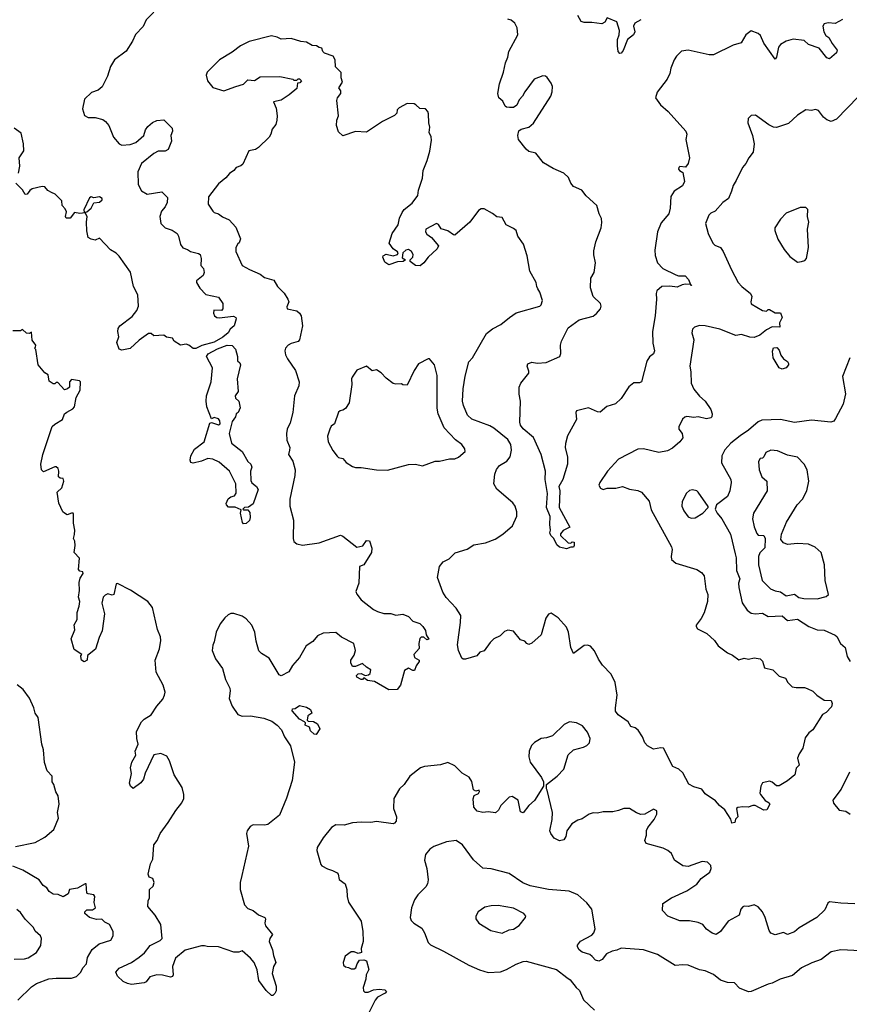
# Model space of a CAD drawing. Extents: x 1892934 to 2008621, y 567149 to 683290.
# Tile 29 of 256: x 1949565 to 1955496, y 579015 to 586052. Entities that reach past the tile are written whole.
import ezdxf

# ---------------------------------------------------------------- set-up
doc = ezdxf.new("R2010")
doc.units = 0

msp = doc.modelspace()

# ---------------------------------------------------------------- linework, layer by layer
at = {"layer": '0CON20XD'}
for points in [[(1950525, 586105.7), (1950469.8, 586050.2), (1950446.6, 586003.4), (1950393.4, 585946.6), (1950371.3, 585898.7), (1950325, 585828), (1950243.4, 585766.6), (1950215, 585718.8), (1950192.1, 585647.9), (1950155, 585572), (1950125, 585547.5), (1950078.3, 585531.7), (1950027.1, 585485), (1950014.4, 585415), (1950028, 585368), (1950053.9, 585353.9), (1950105, 585353.4), (1950158.3, 585338.3), (1950178.9, 585325), (1950202.9, 585295), (1950235, 585212.5), (1950275, 585164), (1950295, 585155.8), (1950355, 585161.2), (1950395, 585175.6), (1950451.2, 585225), (1950464.4, 585265.6), (1950481.3, 585288.7), (1950515, 585318), (1950545, 585332), (1950595, 585336.7), (1950655, 585277.5), (1950657.5, 585255), (1950644.2, 585225), (1950650, 585185), (1950626.7, 585125), (1950605, 585112), (1950555, 585112.5), (1950525, 585095.7), (1950435.6, 585025), (1950410.6, 584965), (1950411.5, 584875), (1950435, 584828), (1950475, 584804.3), (1950581.2, 584821.2), (1950621.2, 584781.2), (1950619.2, 584745), (1950605.7, 584715), (1950577.5, 584685), (1950566.5, 584645), (1950574.4, 584595), (1950603.8, 584565), (1950655, 584547.5), (1950690, 584525), (1950701.2, 584505), (1950713.8, 584445), (1950731.2, 584421.2), (1950765, 584410), (1950786.7, 584395), (1950842.1, 584382.1), (1950855, 584373.3), (1950861.1, 584345), (1950860, 584295), (1950878, 584275), (1950882.9, 584245), (1950877.5, 584225), (1950828, 584185), (1950829.2, 584175), (1950853.5, 584133.5), (1950895, 584087.1), (1950985, 584068.9), (1951016.9, 584025), (1951016.2, 583985), (1951007.5, 583975), (1950953.9, 583976.1), (1950950, 583955), (1950957.5, 583935), (1950973.3, 583923.3), (1950990.7, 583920.7), (1951094, 583934), (1951110, 583925), (1951112.5, 583915), (1951097.8, 583865), (1951070.3, 583839.7), (1951055.5, 583814.5), (1951016.2, 583783.8), (1950955, 583747.1), (1950867.2, 583722.8), (1950825, 583701.4), (1950805, 583701.2), (1950775, 583726.7), (1950755, 583733.8), (1950715, 583726.7), (1950670, 583755), (1950657, 583777), (1950613.9, 583783.9), (1950595, 583796.7), (1950525, 583793.3), (1950505, 583810), (1950485, 583808.8), (1950418.9, 583761.1), (1950355, 583703.3), (1950295, 583690), (1950276.7, 583696.7), (1950260, 583745), (1950273.8, 583785), (1950266.2, 583825), (1950268.8, 583845), (1950281.2, 583865), (1950369.8, 583930.2), (1950402.9, 583975), (1950413.9, 584005), (1950410, 584085), (1950378.6, 584145), (1950357.7, 584247.7), (1950275, 584362.5), (1950253.6, 584383.6), (1950215, 584407.5), (1950135, 584490), (1950105, 584477.5), (1950075, 584483.8), (1950055, 584496.7), (1950043.8, 584543.8), (1950041.9, 584605), (1950047.5, 584645), (1950033, 584673), (1949995, 584668.1), (1949957.5, 584675), (1949926.5, 584633.5), (1949896.2, 584635), (1949891.9, 584645), (1949898.8, 584678.8), (1949890, 584700), (1949869.2, 584725), (1949865, 584757.5), (1949817.5, 584805), (1949792.5, 584817.5), (1949765, 584832.5), (1949745, 584856.7), (1949725, 584860.8), (1949655, 584842.9), (1949638.2, 584831.8), (1949617.1, 584805), (1949605, 584803.5), (1949585, 584835.8), (1949537.1, 584885)], [(1954005, 586052.5), (1953963.6, 586026.4), (1953952.5, 586005), (1953962.5, 585965), (1953952.5, 585945), (1953909.3, 585910.7), (1953878.3, 585831.7), (1953865, 585812.5), (1953855, 585810), (1953842.5, 585825), (1953837.5, 585865), (1953838.3, 585911.7), (1953850, 585945), (1953852.5, 585975), (1953835, 586037.5), (1953765, 586066.2), (1953747.5, 586035), (1953726.1, 586023.9), (1953655, 586032.5), (1953601.2, 586031.2), (1953578.3, 586038.3), (1953555, 586082.5)], [(1953467.3, 583022.7), (1953464, 582995), (1953481.2, 582925), (1953482.2, 582875), (1953448.1, 582765), (1953420, 582715), (1953427.5, 582685), (1953421.2, 582565), (1953497.5, 582425), (1953449.2, 582400.8), (1953432.3, 582377.7), (1953431.2, 582365), (1953485, 582312.5), (1953505, 582310), (1953515, 582320), (1953528.3, 582318.3), (1953530, 582295), (1953525, 582282.5), (1953505, 582282.5), (1953475, 582270), (1953423, 582283), (1953405, 582300), (1953382.5, 582345), (1953362.5, 582365), (1953353.8, 582383.8), (1953358.8, 582405), (1953353.8, 582445), (1953358.3, 582501.7), (1953331.8, 582565), (1953337.8, 582665), (1953320.8, 582765), (1953324.2, 582825), (1953294, 582945), (1953237.3, 583067.3), (1953165, 583127.1), (1953145, 583153.8), (1953141.1, 583175), (1953145.6, 583325), (1953136, 583375), (1953136.2, 583425), (1953148, 583455), (1953203.8, 583525), (1953205, 583540), (1953192, 583575), (1953197.7, 583592.3), (1953225, 583604), (1953265, 583597.5), (1953327.5, 583602.5), (1953425.8, 583644.2), (1953433.9, 583666.1), (1953432, 583725), (1953438.8, 583755), (1953485, 583850), (1953565, 583906.2), (1953665, 583934), (1953688.7, 583951.3), (1953716.2, 583985), (1953721.2, 584005), (1953716, 584025), (1953664, 584075), (1953646, 584135), (1953648.9, 584205), (1953671.8, 584245), (1953680.8, 584315), (1953668.7, 584371.3), (1953668.7, 584401.3), (1953683.3, 584465), (1953721.9, 584565), (1953726.8, 584603.2), (1953725, 584632.5), (1953707.5, 584665), (1953691.2, 584725), (1953614.1, 584794.1), (1953583.9, 584833.9), (1953525, 584860), (1953505, 584883.3), (1953489.2, 584925), (1953455, 584955.7), (1953378.7, 584988.7), (1953309.2, 585029.2), (1953255, 585097.5), (1953205, 585111.2), (1953185, 585126.2), (1953131.2, 585195), (1953125.8, 585225), (1953132.7, 585257.3), (1953150.6, 585269.4), (1953205.4, 585284.6), (1953238, 585312), (1953361.4, 585505), (1953372.1, 585537.9), (1953374.3, 585575), (1953365, 585598.8), (1953335, 585638.8), (1953325, 585648), (1953305, 585650), (1953243.2, 585626.8), (1953175, 585536.7), (1953160, 585505), (1953135, 585478.8), (1953117.9, 585442.1), (1953095, 585423.8), (1953065.9, 585425.9), (1953045, 585426.7), (1953035, 585433.3), (1953019.4, 585469.4), (1952991.4, 585495), (1952982, 585525), (1952996, 585595), (1953023.4, 585676.6), (1953038.5, 585745), (1953055.3, 585784.7), (1953062.2, 585825), (1953126.2, 585945), (1953122, 585995), (1953105, 586026.7), (1953078.3, 586048.3), (1953055, 586055.8)], [(1955446.8, 586053.2), (1955395, 586026.2), (1955345, 586030), (1955316.4, 586023.6), (1955306.2, 586005), (1955314.2, 585965), (1955329.1, 585939.1), (1955350, 585925), (1955372.4, 585882.4), (1955410, 585835), (1955403.3, 585815), (1955355, 585772.9), (1955335, 585778.8), (1955279.2, 585849.2), (1955203.8, 585875), (1955173.2, 585903.2), (1955095, 585914), (1955045, 585900), (1955005, 585874.2), (1954990.4, 585855), (1954975.6, 585784.4), (1954965, 585771.2), (1954884.6, 585885), (1954860.2, 585940.2), (1954845, 585953.1), (1954795, 585972.5), (1954757.1, 585945), (1954723.1, 585886.9), (1954665, 585869.2), (1954525, 585802), (1954495, 585802), (1954345, 585833.8), (1954295, 585827.5), (1954259.5, 585790.5), (1954244.4, 585765.6), (1954218.9, 585705), (1954212.8, 585667.2), (1954193.6, 585626.4), (1954122.5, 585535), (1954110, 585495), (1954145, 585444.3), (1954201.4, 585395), (1954326, 585255), (1954333.8, 585235), (1954327.5, 585195), (1954353.3, 585065), (1954343.8, 585025), (1954325, 584997.5), (1954285, 585003.8), (1954276.2, 584995), (1954274.6, 584984.6), (1954281.2, 584975), (1954305, 584960), (1954316.7, 584895), (1954304, 584865), (1954243.8, 584826.2), (1954220.3, 584789.7), (1954215.5, 584705), (1954204.6, 584665.4), (1954150.6, 584599.4), (1954123.9, 584536.1), (1954105.6, 584405), (1954107.7, 584367.7), (1954123.8, 584315), (1954163.8, 584275), (1954255, 584228.9), (1954275, 584222.5), (1954321.7, 584221.7), (1954345.8, 584195), (1954360, 584160), (1954367.5, 584155), (1954365, 584150), (1954360, 584160), (1954325, 584163.1), (1954301.6, 584158.4), (1954265, 584139.5), (1954212.1, 584147.9), (1954155, 584144.4), (1954120, 584115), (1954114.3, 584095), (1954117.5, 584055), (1954107.8, 583935), (1954090, 583825), (1954091.1, 583741.1), (1954104.2, 583685), (1954096.2, 583665), (1954066.9, 583643.1), (1954049.3, 583610.7), (1954010, 583465), (1953995, 583456.2), (1953955, 583456.7), (1953920.5, 583429.5), (1953864.3, 583345.7), (1953825, 583306.2), (1953763, 583287), (1953715, 583248), (1953695, 583250.8), (1953632.3, 583277.7), (1953545, 583256.7), (1953540, 583245), (1953546.2, 583193.8), (1953482.3, 583077.7), (1953467.3, 583022.7)], [(1953766.2, 582825), (1953711.2, 582745), (1953706.2, 582725), (1953716.7, 582705), (1953735, 582694), (1953765, 582702.9), (1953825.8, 582704.2), (1953875, 582716), (1953925, 582696.2), (1953983.3, 582686.7), (1954010, 582675), (1954065, 582610), (1954078.8, 582548.8), (1954224.2, 582285), (1954229.2, 582265), (1954221.2, 582215), (1954225, 582193.3), (1954255, 582169.2), (1954405, 582122.5), (1954440.3, 582100.3), (1954457.6, 582077.6), (1954471.3, 581981.3), (1954484.5, 581945), (1954483.1, 581895), (1954457.2, 581812.8), (1954437.3, 581772.7), (1954402, 581725), (1954401.2, 581715), (1954409.5, 581699.5), (1954476.4, 581666.4), (1954532, 581615), (1954558.3, 581578.3), (1954625, 581526), (1954660.5, 581510.5), (1954705, 581476.7), (1954745, 581488.8), (1954775, 581482), (1954815, 581490.8), (1954857.5, 581485), (1954875, 581467.5), (1954890.5, 581420.5), (1954950, 581405), (1954995, 581361.2), (1955040, 581345), (1955057.5, 581315), (1955087.5, 581285), (1955115, 581278.8), (1955175, 581280), (1955195, 581273.3), (1955235, 581253.8), (1955263.8, 581225), (1955315, 581189.2), (1955365, 581186.2), (1955373.3, 581165), (1955368.3, 581141.7), (1955329.3, 581100.7), (1955303.6, 581086.4), (1955235, 580976.2), (1955205.6, 580954.4), (1955179.4, 580920.6), (1955163.8, 580845), (1955136.2, 580805), (1955126.2, 580775), (1955136.2, 580725), (1955116.4, 580703.6), (1955107.5, 580655), (1955055, 580612.5), (1954995, 580577.1), (1954975, 580576.2), (1954945, 580602.5), (1954925, 580608.9), (1954875, 580597.8), (1954862.7, 580575), (1954856, 580525), (1954860, 580515), (1954895, 580471.2), (1954922.5, 580455), (1954928.8, 580445), (1954905.6, 580404.4), (1954885, 580403.8), (1954823.9, 580436.1), (1954805, 580436.2), (1954773, 580423), (1954735, 580426.7), (1954698.3, 580421.7), (1954690, 580415), (1954700, 580355), (1954681.7, 580338.3), (1954677.5, 580315), (1954655, 580310), (1954648.3, 580338.3), (1954606.7, 580405), (1954567.5, 580435), (1954538.6, 580468.6), (1954465, 580520), (1954442.3, 580552.3), (1954385, 580569.2), (1954349.7, 580589.7), (1954305, 580670), (1954276.1, 580696.1), (1954234.1, 580714.1), (1954167.5, 580845), (1954148.3, 580848.3), (1954095, 580839.2), (1954053.6, 580863.6), (1954033.6, 580883.6), (1954017, 580927), (1953986.2, 580975), (1953965, 580990), (1953935, 581000), (1953913.8, 581035), (1953842.5, 581085), (1953825, 581110), (1953824.5, 581135), (1953836.8, 581225), (1953822.7, 581315), (1953793.1, 581375), (1953730.2, 581440.2), (1953701.7, 581481.7), (1953675, 581541.2), (1953646.7, 581575), (1953625, 581581.4), (1953601.2, 581578.8), (1953523.6, 581523.6), (1953506, 581565), (1953488.2, 581675), (1953475, 581710), (1953415, 581778), (1953365, 581811.2), (1953346.1, 581803.9), (1953326.2, 581775), (1953294, 581655), (1953225, 581596.7), (1953205, 581587.5), (1953190, 581595), (1953175, 581610), (1953145, 581620), (1953095, 581682.5), (1953055, 581690), (1953030.7, 581679.3), (1953000.7, 581649.3), (1952955, 581626.7), (1952928.3, 581601.7), (1952885, 581542.5), (1952855, 581532.5), (1952833.1, 581506.9), (1952753, 581483), (1952735, 581482.5), (1952725, 581490), (1952701.2, 581545), (1952693.8, 581585), (1952716.7, 581745), (1952717.5, 581795), (1952686.4, 581846.4), (1952612.7, 581922.7), (1952590.5, 581960.5), (1952552.9, 582065), (1952565.8, 582145), (1952591.7, 582178.3), (1952635, 582198.8), (1952677.3, 582242.7), (1952765, 582268.8), (1952811.2, 582298.8), (1952895, 582312.5), (1952965, 582340), (1953018.8, 582375), (1953087.5, 582435), (1953119.4, 582505), (1953119.2, 582535), (1953107.5, 582575), (1953089.7, 582599.7), (1952975, 582696.2), (1952953.8, 582735), (1952961.1, 582805), (1952973.4, 582836.6), (1952995, 582865.6), (1953047, 582897), (1953072, 582928), (1953080.9, 582975), (1953076.2, 583015), (1953055, 583051.1), (1952954, 583134), (1952925, 583150), (1952796.6, 583196.6), (1952767, 583227), (1952736.7, 583295), (1952731.2, 583325), (1952735.5, 583415), (1952748.7, 583505), (1952775, 583606), (1952801.5, 583635), (1952901.3, 583808.7), (1952945, 583842.9), (1953005, 583872.9), (1953066, 583925), (1953115, 583956.7), (1953284, 584006), (1953293.3, 584015), (1953303.3, 584045), (1953283.8, 584105), (1953269.5, 584129.5), (1953261.2, 584145), (1953258, 584175), (1953211.2, 584255), (1953194, 584365), (1953167.3, 584447.3), (1953126.7, 584505), (1953113.3, 584545), (1953095, 584560), (1953042.5, 584585), (1953015, 584637.5), (1952975, 584642.5), (1952945, 584667.5), (1952885, 584701.2), (1952865, 584700), (1952845, 584688), (1952784, 584605), (1952675, 584513.3), (1952665, 584514), (1952625, 584543.7), (1952577.5, 584557.5), (1952558.5, 584588.5), (1952545, 584596.7), (1952467.5, 584555), (1952465.8, 584535), (1952475, 584518.8), (1952510, 584495), (1952558.8, 584435), (1952548.8, 584415), (1952485, 584356.2), (1952455, 584313.8), (1952427, 584293), (1952395, 584295.6), (1952357.1, 584325), (1952355.8, 584335), (1952376.5, 584355), (1952377.9, 584375), (1952366.9, 584395), (1952345, 584410.8), (1952325, 584405.6), (1952304, 584385), (1952300, 584350), (1952322.5, 584335), (1952306.7, 584325), (1952265, 584322.5), (1952205, 584300), (1952175, 584320), (1952161.2, 584355), (1952164.3, 584365.7), (1952185, 584376.2), (1952235, 584363.8), (1952266.2, 584373.8), (1952270, 584385), (1952265, 584393.3), (1952234.4, 584414.4), (1952206.7, 584455), (1952226.7, 584525), (1952270, 584585), (1952281.2, 584635), (1952298.8, 584675), (1952314.3, 584695.7), (1952369.7, 584740.3), (1952410, 584795), (1952415.7, 584834.3), (1952445, 584920), (1952449.2, 584975), (1952478.8, 585045), (1952496.4, 585113.6), (1952507.7, 585192.3), (1952506.2, 585215), (1952493.3, 585245), (1952496.7, 585285), (1952490, 585315), (1952488.6, 585378.6), (1952483.3, 585395), (1952465, 585416.2), (1952425, 585417.5), (1952397.5, 585445), (1952385, 585450), (1952335, 585452.5), (1952277, 585423), (1952263, 585407), (1952260, 585385), (1952245, 585367.5), (1952157.5, 585325), (1952045, 585248.8), (1951965, 585253.3), (1951875, 585222.5), (1951845, 585250), (1951830, 585295), (1951832.5, 585335), (1951843.8, 585365), (1951832, 585475), (1951838, 585495), (1951861.2, 585525), (1951860, 585545), (1951847.5, 585565), (1951872.5, 585605), (1951863, 585637), (1951862.5, 585675), (1951822.5, 585715), (1951820, 585765), (1951805, 585792.5), (1951745, 585812.5), (1951732.5, 585825), (1951725, 585850), (1951705, 585852.5), (1951685.8, 585865.8), (1951655, 585868.8), (1951615, 585891.2), (1951575, 585896.7), (1951505, 585918.8), (1951435, 585912.5), (1951406.4, 585926.4), (1951365, 585936.2), (1951205, 585897.5), (1951143.9, 585866.1), (1951085, 585821.2), (1950994.4, 585765.6), (1950905, 585677.5), (1950897.5, 585655), (1950906.4, 585616.4), (1950945, 585566.7), (1951025, 585543.3), (1951110, 585575), (1951165, 585592.5), (1951195, 585622.5), (1951243, 585617), (1951285, 585643.3), (1951425, 585646.2), (1951517, 585627), (1951525, 585620), (1951545, 585620), (1951555, 585630), (1951565, 585630), (1951580, 585615), (1951568.3, 585601.7), (1951551.7, 585598.3), (1951545, 585560), (1951492.5, 585515), (1951433.9, 585476.1), (1951380, 585465), (1951399.3, 585419.3), (1951406.2, 585365), (1951402.5, 585335), (1951395.9, 585304.1), (1951369.3, 585270.7), (1951361.2, 585235), (1951347.9, 585212.1), (1951272, 585138), (1951250, 585125), (1951202.5, 585115), (1951159.3, 585020.7), (1951145, 585007.5), (1951112.5, 584995), (1951096.2, 584973.8), (1951065, 584954), (1951037.8, 584922.2), (1950985, 584879.2), (1950914.5, 584785.5), (1950911.9, 584735), (1950944.7, 584684.7), (1950955, 584674.4), (1950986.2, 584665), (1951013.8, 584643.8), (1951061.7, 584621.7), (1951110.2, 584570.2), (1951143.9, 584486.1), (1951135, 584457.5), (1951125, 584450), (1951110, 584425), (1951110.8, 584395), (1951155.8, 584295.8), (1951206.6, 584266.6), (1951285, 584233.1), (1951315, 584210.9), (1951381.3, 584191.3), (1951407.5, 584145), (1951455, 584098.8), (1951482, 584055), (1951488, 584035), (1951475, 584000), (1951476.7, 583985), (1951545, 583972), (1951565, 583955.8), (1951577.1, 583935), (1951587.1, 583865), (1951564.3, 583765), (1951555, 583752.2), (1951505, 583738.6), (1951485, 583726), (1951466.2, 583705), (1951461.2, 583685), (1951465.9, 583655.9), (1951478.8, 583628.8), (1951535.6, 583545.6), (1951563.6, 583463.6), (1951561.2, 583435), (1951530, 583365), (1951518.6, 583245), (1951498.3, 583171.7), (1951477.5, 583125), (1951472.9, 583095), (1951475, 583047.5), (1951497.1, 582995), (1951494, 582975), (1951486, 582945), (1951517.6, 582897.6), (1951534.2, 582834.2), (1951532.9, 582795), (1951497.1, 582625), (1951495.7, 582575), (1951522.5, 582475), (1951520, 582345), (1951525, 582323.3), (1951545.7, 582305.7), (1951586.1, 582296.1), (1951705.7, 582314.3), (1951857.5, 582367.5), (1951875, 582361.2), (1951975, 582282.5), (1952017.8, 582292.2), (1952045, 582329.4), (1952065, 582326.7), (1952082.5, 582275), (1952080, 582245), (1952025, 582156.7), (1951993.3, 582145), (1951990, 582025), (1951968.8, 581965), (1951975, 581947.5), (1952006.7, 581905), (1952095, 581836.7), (1952123.3, 581823.3), (1952168.3, 581808.3), (1952218.3, 581808.3), (1952255, 581796.2), (1952302.9, 581802.9), (1952345, 581786), (1952375, 581753.3), (1952425, 581737.5), (1952446.4, 581716.4), (1952467, 581687), (1952470, 581655), (1952490, 581625), (1952475, 581620), (1952455, 581640), (1952435, 581640), (1952425, 581630), (1952417.5, 581595), (1952421.7, 581558.3), (1952383.3, 581515), (1952387.5, 581495), (1952420, 581475), (1952420, 581465), (1952400, 581435), (1952388.3, 581401.7), (1952375, 581400), (1952345, 581417.5), (1952315, 581400), (1952286.7, 581295), (1952263.9, 581266.1), (1952205, 581263.3), (1952102.1, 581322.1), (1952050.3, 581330.3), (1952025, 581347.5), (1952015, 581337.5), (1952005, 581337.5), (1951975, 581352.5), (1951972.5, 581365), (1951985, 581376), (1952005, 581378.6), (1952035, 581365.7), (1952059.6, 581370.4), (1952069.5, 581380.5), (1952075.6, 581405), (1952043.8, 581423.8), (1952015, 581450.8), (1951965, 581430), (1951945, 581430), (1951932.5, 581455), (1951932.5, 581475), (1951955, 581510), (1951966.7, 581545), (1951953.3, 581595), (1951865, 581640), (1951825, 581673.3), (1951735, 581668.9)], [(1955558.3, 585501.7), (1955405, 585342.5), (1955365, 585325.8), (1955335, 585336), (1955312, 585355), (1955275, 585403.3), (1955255, 585410), (1955225, 585403.8), (1955185, 585407.5), (1955125, 585368.8), (1955060.2, 585309.8), (1954975, 585282.2), (1954955, 585284.4), (1954920, 585300), (1954825, 585370), (1954795, 585367.5), (1954773.3, 585345), (1954770, 585315), (1954804, 585225), (1954815.9, 585165.9), (1954808, 585105), (1954778, 585065), (1954756.6, 585023.4), (1954732, 584995), (1954686.5, 584903.5), (1954665, 584867.5), (1954654.3, 584825.7), (1954631.2, 584775), (1954591.2, 584745), (1954536.2, 584685), (1954505, 584669.2), (1954492.5, 584655), (1954467.5, 584595), (1954485.8, 584525), (1954520, 584455), (1954535, 584441.1), (1954573.8, 584423.8), (1954594.4, 584395), (1954652.5, 584265), (1954702, 584175), (1954728, 584145), (1954789.4, 584095), (1954797.8, 584075), (1954790.9, 584035), (1954795, 584021.4), (1954875, 583974), (1954905, 583970), (1954915, 583980), (1954925, 583980), (1954965, 583957.5), (1955005, 583956.7), (1955016.7, 583925), (1954997.5, 583885), (1955000, 583855), (1954945, 583857.5), (1954903.9, 583836.1), (1954855, 583797.5), (1954815, 583780), (1954785, 583782.5), (1954725, 583803.3), (1954685, 583794.2), (1954570.5, 583839.5), (1954465, 583863.8), (1954425, 583866.7), (1954390, 583855), (1954375, 583840), (1954370, 583815), (1954383.8, 583765), (1954356.2, 583575), (1954363.5, 583535), (1954365.6, 583455), (1954385, 583412), (1954425, 583361.2), (1954466.2, 583325), (1954505, 583267.5), (1954516.2, 583235), (1954513.3, 583215), (1954505, 583206.7), (1954475, 583200), (1954415, 583213.8), (1954385, 583210), (1954335, 583216.2), (1954319.3, 583210.7), (1954303.9, 583196.1), (1954277, 583143), (1954277.5, 583125), (1954300, 583095), (1954306.7, 583065), (1954284.2, 583035.8), (1954230.7, 582989.3), (1954195, 582971.9), (1954135, 582958.6), (1954025, 582985.8), (1953985, 582984), (1953845, 582912), (1953766.2, 582825)], [(1949555.9, 584955.9), (1949565.8, 585005), (1949561.9, 585065), (1949594.3, 585115), (1949591.1, 585165), (1949575, 585242.5), (1949526.4, 585276.4)], [(1950026.7, 584676.7), (1950045, 584679.2), (1950075, 584705.7), (1950095, 584744), (1950135, 584748.5), (1950155.3, 584764.7), (1950155.6, 584775), (1950135, 584785.4), (1950095, 584779.2), (1950075, 584785.6), (1950065, 584779.2), (1950024.4, 584694.4), (1950026.7, 584676.7)], [(1955125, 584320), (1955155, 584323.3), (1955178.3, 584331.7), (1955190, 584345), (1955203.8, 584425), (1955196.7, 584555), (1955206.2, 584605), (1955197.5, 584645), (1955200, 584695), (1955185, 584710), (1955145, 584710), (1955045, 584670), (1955005, 584626.7), (1954963.9, 584563.9), (1954964.2, 584545), (1954984.6, 584484.6), (1955030.3, 584410.3), (1955069.7, 584359.7), (1955125, 584320)], [(1951735, 581668.9), (1951695, 581648), (1951661.7, 581608.3), (1951612.5, 581577.5), (1951566, 581495), (1951514.2, 581435.8), (1951489.5, 581390.5), (1951433.6, 581363.6), (1951420, 581370), (1951348.3, 581488.3), (1951292.7, 581522.7), (1951275, 581542.5), (1951255, 581610), (1951246.7, 581675), (1951225.4, 581725.4), (1951185, 581770), (1951155, 581788.6), (1951095, 581809.2), (1951075, 581808), (1951055, 581798), (1951031.7, 581778.3), (1950998.6, 581735), (1950970.6, 581675), (1950955.6, 581605), (1950945, 581582.5), (1950941.1, 581545), (1950964.3, 581485), (1951015.3, 581415), (1951035, 581336.2), (1951067.3, 581275), (1951070.5, 581255), (1951061.7, 581201.7), (1951084.3, 581145), (1951125.4, 581085.4), (1951155, 581075.5), (1951215, 581077.9), (1951309.6, 581059.6), (1951368.3, 581038.3), (1951405, 581010.8), (1951436, 580976), (1951457.4, 580927.4), (1951501.4, 580861.4), (1951528.9, 580745), (1951511.9, 580615), (1951472.2, 580487.8), (1951421.9, 580368.1), (1951339.1, 580300.8), (1951315, 580295.4), (1951235, 580297.1), (1951212, 580285), (1951190.8, 580255), (1951187.1, 580235), (1951200.8, 580145), (1951154, 579935), (1951141.2, 579885), (1951140, 579835), (1951172.5, 579725), (1951195, 579699.4), (1951233.3, 579685), (1951272.5, 579655), (1951316.4, 579636.4), (1951322.5, 579625), (1951318, 579595), (1951322.5, 579575), (1951371.2, 579515), (1951352.5, 579485), (1951349.2, 579465), (1951372.5, 579405), (1951378.6, 579365), (1951395.6, 579315), (1951380, 579285), (1951370, 579235), (1951397.5, 579145), (1951397.7, 579112.3), (1951388.3, 579091.7), (1951375, 579077.5), (1951365, 579077.5), (1951326.2, 579115), (1951274.2, 579185), (1951262.3, 579262.3), (1951240, 579315), (1951215.9, 579345.9), (1951155, 579397.5), (1951131.7, 579388.3), (1951095, 579387.5), (1950986.4, 579426.4), (1950905, 579427.5), (1950885, 579433.3), (1950865, 579433.3), (1950747.7, 579402.3), (1950678.1, 579345), (1950656.9, 579285), (1950662, 579225), (1950657.3, 579212.7), (1950642, 579208), (1950585, 579224.4), (1950545, 579225.8), (1950495, 579210.6), (1950468, 579175), (1950455, 579167.5), (1950365, 579156.9), (1950335, 579163.1), (1950305, 579178.6), (1950265, 579215.8), (1950253.3, 579245), (1950275, 579273.1), (1950365, 579313.8), (1950419.1, 579350.9), (1950458, 579382), (1950498.1, 579435), (1950568.9, 579471.1), (1950583.3, 579485), (1950575, 579586.7), (1950533, 579653), (1950481.2, 579715), (1950484.2, 579755), (1950493.3, 579775), (1950493.8, 579835), (1950519.3, 579860.7), (1950525.5, 579885), (1950517.1, 579915), (1950490, 579925), (1950484, 579945), (1950500.7, 580019.3), (1950516.4, 580053.6), (1950524, 580155), (1950546.7, 580185), (1950570, 580235), (1950627.1, 580315), (1950680.2, 580399.8), (1950724.2, 580455), (1950737.5, 580485), (1950739.2, 580515), (1950726.2, 580565), (1950670, 580655), (1950635.9, 580755.9), (1950617.7, 580787.7), (1950575, 580807.5), (1950525, 580797.5), (1950462.4, 580667.6), (1950450, 580625), (1950430.9, 580599.1), (1950375, 580556.7), (1950357.5, 580575), (1950350.8, 580595), (1950364.4, 580665), (1950357.1, 580705), (1950365.5, 580745), (1950395.5, 580795), (1950390, 580825), (1950411.1, 580875), (1950401.2, 580915), (1950398.8, 580965), (1950435, 581033.8), (1950455, 581054.2), (1950505.6, 581085), (1950544.7, 581145.3), (1950587.1, 581195), (1950600.8, 581225), (1950604.2, 581245), (1950591.2, 581295), (1950540.7, 581389.3), (1950532.2, 581475), (1950564, 581555), (1950573.8, 581615), (1950570.7, 581640.7), (1950551.2, 581695), (1950515, 581850), (1950480, 581895), (1950356.1, 581976.1), (1950265, 582022.5), (1950255, 582020), (1950237.5, 581945), (1950225, 581939.2), (1950195, 581948.6), (1950175, 581940), (1950160.8, 581925), (1950152.7, 581882.7), (1950172, 581805), (1950155.6, 581685), (1950132.7, 581637.3), (1950107, 581553), (1950050.7, 581509.3), (1950047.5, 581475), (1950025, 581463.3), (1950007.5, 581475), (1950003.3, 581485), (1950002.5, 581505), (1950010, 581515), (1949955, 581550), (1949933.6, 581626.4), (1949958.3, 581691.7), (1949955, 581727.5), (1949975.7, 581765), (1949976.5, 581815), (1949989.1, 581860.9), (1949994.3, 581895), (1949984.3, 581925), (1949992.9, 581972.9), (1949989.3, 582030.7), (1949998.3, 582061.7), (1950018.8, 582095), (1950016.7, 582105), (1949995, 582110), (1949985, 582122.5), (1949993.3, 582203.3), (1949954.1, 582244.1), (1949961.4, 582295), (1949958, 582325), (1949948.8, 582345), (1949957.4, 582372.6), (1949958.1, 582405), (1949948.8, 582455), (1949949.3, 582519.3), (1949946.2, 582526.2), (1949936.1, 582526.1), (1949905, 582514.6), (1949885, 582524.6), (1949873.4, 582535), (1949845, 582595.7), (1949832.9, 582675), (1949865, 582705.7), (1949879.4, 582755), (1949875, 582774), (1949855, 582776), (1949842.9, 582785), (1949845.8, 582825), (1949840, 582845), (1949825, 582856.7), (1949815, 582856.7), (1949735, 582822), (1949721.2, 582835), (1949716.2, 582875), (1949729.4, 582945), (1949797.5, 583145), (1949815, 583162), (1949870, 583195), (1949886.2, 583235), (1949902.7, 583247.3), (1949945, 583272), (1949956, 583285), (1949968.3, 583351.7), (1949996.7, 583405), (1950000, 583465), (1949991.7, 583471.7), (1949935, 583480), (1949920, 583465), (1949920, 583425), (1949906.7, 583413.3), (1949885, 583407.5), (1949838.3, 583458.3), (1949825, 583460), (1949815, 583450), (1949805, 583450), (1949775, 583470), (1949767.5, 583515), (1949745, 583527.5), (1949696.2, 583585), (1949680, 583695), (1949670, 583705), (1949678.3, 583711.7), (1949680, 583725), (1949653, 583763), (1949648.3, 583818.3), (1949635, 583810), (1949613, 583813), (1949585, 583837.5), (1949571.7, 583828.3), (1949515, 583827.5)], [(1951165, 582450), (1951158.3, 582458.3), (1951143.3, 582525), (1951148.3, 582548.3), (1951105, 582567.5), (1951058.3, 582568.3), (1951042.5, 582585), (1951040, 582595), (1951055, 582626.7), (1951075, 582643.3), (1951101.2, 582648.8), (1951112, 582668), (1951110, 582735), (1951065, 582826.7), (1950990.5, 582890.5), (1950945, 582911.2), (1950910, 582915), (1950865, 582896.7), (1950805, 582882.5), (1950787.5, 582887.5), (1950783.9, 582903.9), (1950787.5, 582935), (1950815, 582982), (1950884, 583035), (1950925, 583167.5), (1950935, 583173.3), (1950985, 583157.1), (1950996.9, 583165), (1950995.5, 583185.5), (1950985, 583200), (1950955, 583208), (1950935, 583200), (1950902.2, 583285), (1950897.8, 583325), (1950899.4, 583365), (1950933.8, 583465), (1950943.3, 583565), (1950900, 583645), (1950912.9, 583665), (1950979.4, 583700.6), (1951046.9, 583726.9), (1951083.8, 583723.8), (1951106.6, 583696.6), (1951122.7, 583645), (1951122.2, 583615), (1951139.2, 583599.2), (1951144.5, 583585), (1951120.5, 583485), (1951126.4, 583395), (1951104.2, 583365), (1951108.3, 583348.3), (1951131.2, 583325), (1951140.7, 583279.3), (1951127.5, 583245), (1951112.5, 583235), (1951107.5, 583215), (1951085, 583180), (1951063.3, 583095), (1951078.8, 583025), (1951155, 582967.1), (1951195.8, 582895.8), (1951216.2, 582875), (1951223.8, 582855), (1951213.8, 582825), (1951217.7, 582757.7), (1951225, 582743.3), (1951258.8, 582715), (1951268.8, 582695), (1951235, 582592.5), (1951201.7, 582568.3), (1951173, 582567), (1951160, 582555), (1951165, 582550), (1951195, 582550), (1951209.3, 582529.3), (1951212.5, 582495), (1951207, 582473), (1951185, 582452.5), (1951165, 582450)], [(1955015, 583554.2), (1954995, 583563.3), (1954952.5, 583635), (1954946.4, 583683.6), (1954955, 583707.5), (1954978.3, 583708.3), (1954995, 583690), (1955006.7, 583655), (1955025, 583627.5), (1955055, 583610), (1955061.9, 583595), (1955061.1, 583585), (1955045, 583563.1), (1955015, 583554.2)], [(1952195, 582833.8), (1952345, 582873.8), (1952395, 582876.2), (1952445, 582863.8), (1952535, 582896.2), (1952565, 582896.2), (1952636.4, 582913.6), (1952676.1, 582913.9), (1952702.5, 582925), (1952750, 582965), (1952746.7, 582985), (1952726.2, 583015), (1952679.3, 583049.3), (1952598.9, 583135), (1952557.3, 583235), (1952549.4, 583275), (1952548.3, 583508.3), (1952531.2, 583585), (1952495, 583627.5), (1952485, 583627.5), (1952415, 583592.5), (1952383.9, 583546.1), (1952335, 583440), (1952303, 583443), (1952295, 583450), (1952255, 583446.7), (1952235, 583453.3), (1952185, 583491.2), (1952148.8, 583528.8), (1952115, 583550), (1952085, 583542.5), (1952045, 583576.2), (1951975, 583547.5), (1951941.7, 583498.3), (1951936.7, 583485), (1951940, 583445), (1951920, 583315), (1951895, 583273.8), (1951875, 583261.2), (1951855, 583257.5), (1951845, 583246.7), (1951816.2, 583165), (1951792.7, 583147.3), (1951782, 583125), (1951766, 583075), (1951770.8, 583035), (1951804.3, 582974.3), (1951835, 582933.3), (1951845, 582923.8), (1951876.1, 582916.1), (1951898.3, 582888.3), (1951945, 582860), (1951965, 582852), (1952005, 582852), (1952115, 582836.2), (1952195, 582833.8)], [(1955499.2, 583635), (1955448, 583502), (1955467.7, 583377.7), (1955452.5, 583305), (1955398.3, 583201.7), (1955385, 583182), (1955364.2, 583175.8), (1955225, 583189.2), (1955105, 583173.5), (1955005, 583195.5), (1954870.2, 583189.8), (1954845, 583178.1), (1954775, 583119.4), (1954715, 583078.9), (1954649.2, 583025), (1954605, 582978), (1954584.3, 582935), (1954581.4, 582885), (1954648.6, 582765), (1954651.4, 582745), (1954642.5, 582685), (1954625, 582643.8), (1954546.7, 582585), (1954536.7, 582555), (1954551.2, 582525), (1954585, 582483.8), (1954646, 582376), (1954680.6, 582235), (1954687.5, 582205), (1954690, 582115), (1954713.5, 582055), (1954703.5, 582025), (1954706.5, 581995), (1954730.6, 581885), (1954765, 581832), (1954795, 581811.4), (1954825, 581805.4), (1954875, 581810), (1954915, 581787.1), (1955015, 581792.2), (1955055, 581759.2), (1955125, 581768.5), (1955206.7, 581715), (1955265, 581691.8), (1955315, 581689.4), (1955394.4, 581654.4), (1955406, 581645), (1955434, 581595), (1955466.2, 581566.2), (1955481.1, 581501.1), (1955500.8, 581465)], [(1955265, 581914.3), (1955330.5, 581929.5), (1955347.5, 581945), (1955324.3, 582045), (1955319.2, 582155), (1955295, 582243.3), (1955252.3, 582282.3), (1955205, 582304), (1955125, 582309.2), (1955055, 582302), (1955025, 582313.3), (1955006.4, 582336.4), (1955010, 582375), (1955047.8, 582462.2), (1955121.9, 582585), (1955160.6, 582625), (1955192.2, 582685), (1955206.9, 582755), (1955195.5, 582835), (1955173.1, 582875), (1955125, 582925.4), (1955055, 582940.5), (1954982, 582972), (1954935, 582975.6), (1954900, 582960), (1954885, 582927.5), (1954875, 582917.5), (1954857.5, 582915), (1954846.1, 582893.9), (1954852.2, 582835), (1954870.6, 582785), (1954905.7, 582755), (1954908.8, 582685), (1954810.6, 582525), (1954803.6, 582485), (1954815, 582426.7), (1954835, 582380), (1954845, 582367.5), (1954883.8, 582365), (1954894.4, 582345), (1954892.1, 582277.9), (1954855, 582240.8), (1954847.5, 582215), (1954847.8, 582155), (1954872.7, 582045), (1954932.2, 581985), (1954965, 581970), (1955005, 581963.1), (1955045, 581935.4), (1955105, 581945.3), (1955135, 581923.8), (1955170, 581915), (1955265, 581914.3)], [(1954365, 582488.6), (1954395, 582491.4), (1954448.8, 582525), (1954487.5, 582565), (1954487, 582573), (1954415, 582676.2), (1954405, 582685.8), (1954375, 582692.5), (1954353, 582687), (1954332, 582668), (1954301.2, 582608.8), (1954297.8, 582575), (1954311.9, 582541.9), (1954345, 582499.2), (1954365, 582488.6)], [(1949535, 580142.5), (1949675, 580171.4), (1949745, 580210.8), (1949808, 580265), (1949843.3, 580345), (1949836, 580385), (1949847.5, 580445), (1949840.8, 580505), (1949824.1, 580534.1), (1949810, 580585), (1949796.7, 580605), (1949798, 580645), (1949762, 580685), (1949743.3, 580743.3), (1949735.6, 580835), (1949722, 580875), (1949697.5, 581065), (1949675, 581096.7), (1949665.8, 581135), (1949634.2, 581204.2), (1949590, 581265), (1949547.6, 581297.6)], [(1951685, 580942.5), (1951670, 580945), (1951645, 580970), (1951636.4, 580996.4), (1951605, 581010), (1951607.5, 581027.5), (1951600, 581035), (1951565, 581052.5), (1951513, 581113), (1951515, 581127.5), (1951535, 581130), (1951565, 581150), (1951615, 581140), (1951645, 581122.5), (1951652.5, 581095), (1951623.8, 581076.2), (1951620, 581045), (1951628.3, 581038.3), (1951665, 581037.5), (1951695, 581020), (1951710, 580985), (1951685, 580942.5)], [(1955535, 579734.3), (1955435, 579737.1), (1955355, 579747.5), (1955341.7, 579738.3), (1955320.5, 579689.5), (1955263.3, 579635), (1955137.9, 579562.1), (1955105, 579534), (1955055, 579513.3), (1955025, 579528.8), (1954965, 579512), (1954935, 579523.3), (1954921.8, 579541.8), (1954894.6, 579635), (1954875.5, 579675), (1954845, 579712), (1954816.1, 579726.1), (1954775.9, 579714.1), (1954745, 579716), (1954735, 579711.2), (1954720.8, 579695), (1954707.8, 579652.2), (1954630.9, 579609.1), (1954573.8, 579535), (1954545, 579513.8), (1954515, 579523.3), (1954475, 579553.3), (1954447.5, 579585), (1954415, 579599.2), (1954352.3, 579612.3), (1954285, 579612.5), (1954198.8, 579645), (1954161.2, 579685), (1954163.8, 579735), (1954224.6, 579775.4), (1954335, 579825.7), (1954405, 579874.2), (1954436.2, 579915), (1954499.3, 579960.7), (1954508.6, 579985), (1954505, 580007.5), (1954481.7, 580031.7), (1954445, 580036.2), (1954345, 579999.2), (1954305, 580006), (1954245.8, 580045.8), (1954225, 580093.3), (1954197.5, 580115), (1954165, 580131.2), (1954044.2, 580164.2), (1954033.8, 580185), (1954045.8, 580224.2), (1954045, 580257.5), (1954055, 580278.8), (1954100.8, 580335), (1954120.8, 580375), (1954118.8, 580398.8), (1954095, 580408.8), (1954035, 580374), (1954005, 580371.4), (1953975, 580382.9), (1953925, 580415.8), (1953884.4, 580415.6), (1953845, 580399.2), (1953805, 580391.1), (1953735, 580390), (1953695, 580381.8), (1953665, 580384.4), (1953636.7, 580375), (1953585, 580340.8), (1953555, 580331.4), (1953512.5, 580305), (1953476.2, 580255), (1953470, 580215), (1953455, 580190), (1953425, 580184), (1953385, 580203.3), (1953361.2, 580235), (1953356, 580255), (1953370.8, 580335), (1953372.9, 580385), (1953336.7, 580545), (1953330, 580555), (1953330, 580585), (1953406.7, 580645), (1953455, 580696.7), (1953485, 580797.5), (1953525, 580833.3), (1953595, 580852), (1953620, 580865), (1953638.8, 580885), (1953643.9, 580913.9), (1953625, 580960), (1953588.8, 581005), (1953545, 581025.8), (1953495, 581033.8), (1953457.5, 581015), (1953375, 580933.3), (1953330.7, 580920.7), (1953294.1, 580915.9), (1953244.2, 580885.8), (1953223.3, 580865), (1953206.7, 580825), (1953203.8, 580785), (1953213.3, 580745), (1953296.1, 580636.1), (1953310, 580605), (1953310, 580575), (1953245, 580472.5), (1953204.1, 580435.9), (1953165, 580382.5), (1953145, 580390), (1953127.5, 580475), (1953085, 580500), (1953063.3, 580495), (1953005, 580436.7), (1952987.3, 580402.7), (1952965.9, 580384.1), (1952915, 580390), (1952875, 580386.2), (1952835, 580396.2), (1952812.2, 580425), (1952805.8, 580484.2), (1952815, 580507.5), (1952845, 580522.5), (1952852.5, 580535), (1952850, 580545), (1952825, 580537.5), (1952808.3, 580548.3), (1952798.1, 580608.1), (1952777.6, 580637.6), (1952727, 580667), (1952675, 580718.8), (1952625, 580743.3), (1952572.7, 580727.3), (1952460, 580715), (1952430, 580705), (1952354.3, 580645.7), (1952314, 580585), (1952281.2, 580555)], [(1955497.5, 580675), (1955436.6, 580553.4), (1955378.8, 580475), (1955381.7, 580451.7), (1955423.6, 580403.6), (1955470, 580395), (1955502.5, 580375)], [(1952281.2, 580555), (1952238.8, 580485), (1952236.2, 580415), (1952259.2, 580355), (1952255.7, 580325), (1952245, 580310), (1952234.2, 580305.8), (1952115, 580321.4), (1952075, 580314.3), (1952005, 580317.1), (1951945, 580312), (1951885.7, 580294.3), (1951825, 580297.5), (1951795, 580278.1), (1951734.6, 580205.4), (1951691.4, 580135), (1951689.2, 580115), (1951717.1, 580015), (1951725, 580004.2), (1951765, 579982.5), (1951802.1, 579972.1), (1951833.3, 579955), (1951841.2, 579945), (1951847.7, 579907.7), (1951892, 579875), (1951904, 579835), (1951906.4, 579786.4), (1951916.2, 579745), (1952005, 579610), (1952018.6, 579535), (1952020.8, 579465), (1952006.7, 579415), (1952007.5, 579385), (1951985, 579377.5), (1951955, 579390), (1951935, 579390), (1951890.7, 579359.3), (1951877.5, 579315), (1951880, 579295), (1951893.3, 579283.3), (1951915, 579277.5), (1951935, 579267.5), (1951955, 579267.5), (1951967.5, 579275), (1951977.5, 579305), (1951995, 579330), (1952025, 579332.5), (1952045, 579326.7), (1952060, 579265), (1952041.2, 579225), (1952039.2, 579195), (1952020, 579135), (1952022, 579112), (1952032, 579102), (1952055, 579102), (1952095, 579119.2), (1952133.9, 579123.9), (1952175, 579118.8), (1952186.7, 579106.7), (1952176.7, 579095), (1952123.1, 579066.9), (1952106, 579045), (1952032.3, 578897.7)], [(1955575, 579397.5), (1955435.6, 579404.4), (1955365, 579389.4), (1955295, 579335.5), (1955228.7, 579311.3), (1955153.8, 579276.2), (1955089.8, 579220.2), (1955002.5, 579195), (1954945, 579166), (1954915, 579158.6), (1954794.1, 579105.9), (1954775.8, 579104.2), (1954710.6, 579130.6), (1954675, 579168), (1954625, 579170), (1954575, 579186.5), (1954525, 579227.5), (1954465, 579254.6), (1954425, 579262.5), (1954345, 579295.4), (1954305, 579298.1), (1954251.7, 579291.7), (1954125, 579371.4), (1954025, 579405.6), (1953865, 579416), (1953835, 579401.2), (1953800, 579395), (1953760, 579375), (1953730, 579335), (1953705, 579323.3), (1953681.2, 579331.2), (1953657.3, 579357.3), (1953641.7, 579371.7), (1953585, 579388.6), (1953564.6, 579404.6), (1953552.5, 579425), (1953552.1, 579437.9), (1953573, 579467), (1953655, 579510), (1953670, 579525), (1953679.2, 579555), (1953656.2, 579695), (1953619.8, 579739.8), (1953555, 579797.1), (1953493.2, 579823.2), (1953345.4, 579835.4), (1953215, 579862.7), (1953163, 579883), (1953065, 579950), (1952935, 579982.5), (1952875, 579987.8), (1952808.9, 580048.9), (1952731.2, 580155), (1952686.1, 580186.1), (1952615, 580176), (1952525, 580143.3), (1952497.5, 580125), (1952466.7, 580085), (1952460, 580045), (1952476.7, 579985), (1952484, 579905), (1952480, 579875), (1952468.8, 579855), (1952411.7, 579798.3), (1952387.3, 579762.7), (1952366, 579705), (1952356.1, 579636.1), (1952364.2, 579614.2), (1952383.3, 579595), (1952438.8, 579558.8), (1952460, 579525), (1952485, 579457.5), (1952500.9, 579440.9), (1952595, 579395.8), (1952775, 579294.3), (1952851.7, 579261.7), (1952915, 579243.3), (1953002.4, 579247.6), (1953045, 579262.9), (1953115, 579301.4), (1953165, 579320.8), (1953185, 579322.5), (1953402.5, 579265), (1953476, 579206), (1953499.5, 579189.5), (1953543.3, 579135), (1953567.5, 579115), (1953595, 579047.5), (1953675, 578972.5)], [(1949550.5, 579045), (1949648.8, 579141.2), (1949685, 579162.7), (1949773.7, 579196.3), (1949825, 579202.5), (1949935, 579201.9), (1949971.2, 579215), (1950000.8, 579245), (1950016.9, 579275), (1950043.2, 579305), (1950050.6, 579349.4), (1950083.3, 579406.7), (1950132.1, 579447.9), (1950215.6, 579474.4), (1950234.2, 579505), (1950232.9, 579535), (1950206.2, 579585), (1950172.9, 579602.9), (1950152.6, 579622.6), (1950115, 579622), (1950065, 579634.7), (1950031.4, 579665), (1950031.2, 579675), (1950045, 579690), (1950085, 579691.2), (1950106, 579705), (1950098, 579742), (1950102.5, 579785), (1950095, 579797.5), (1950053.6, 579803.6), (1950045, 579810), (1950040, 579875), (1950033, 579877), (1949977.5, 579845), (1949920, 579835), (1949912.5, 579805), (1949875, 579783.3), (1949839.7, 579799.7), (1949805, 579802.9), (1949775, 579822), (1949758.2, 579848.2), (1949733.3, 579865), (1949704.3, 579905), (1949587.1, 579975), (1949515, 580003.3)], [(1949525, 579338.1), (1949599.2, 579340.8), (1949625, 579347.5), (1949684.3, 579385.7), (1949716.2, 579435), (1949720, 579485), (1949714, 579505), (1949675, 579538.8), (1949663, 579563), (1949603.6, 579623.6), (1949570.2, 579670.2), (1949545, 579693.8)], [(1953015, 579524), (1953065, 579546.9), (1953095, 579551.9), (1953135, 579578), (1953180, 579635), (1953182.5, 579645), (1953170, 579665), (1953095, 579701.9), (1952985, 579720.8), (1952935, 579720), (1952891.2, 579708.8), (1952843.3, 579675), (1952826.7, 579645), (1952826.7, 579625), (1952846.1, 579596.1), (1952933.4, 579543.4), (1953015, 579524)]]:
    msp.add_lwpolyline(points, dxfattribs=at)

doc.saveas('drawing.dxf')
